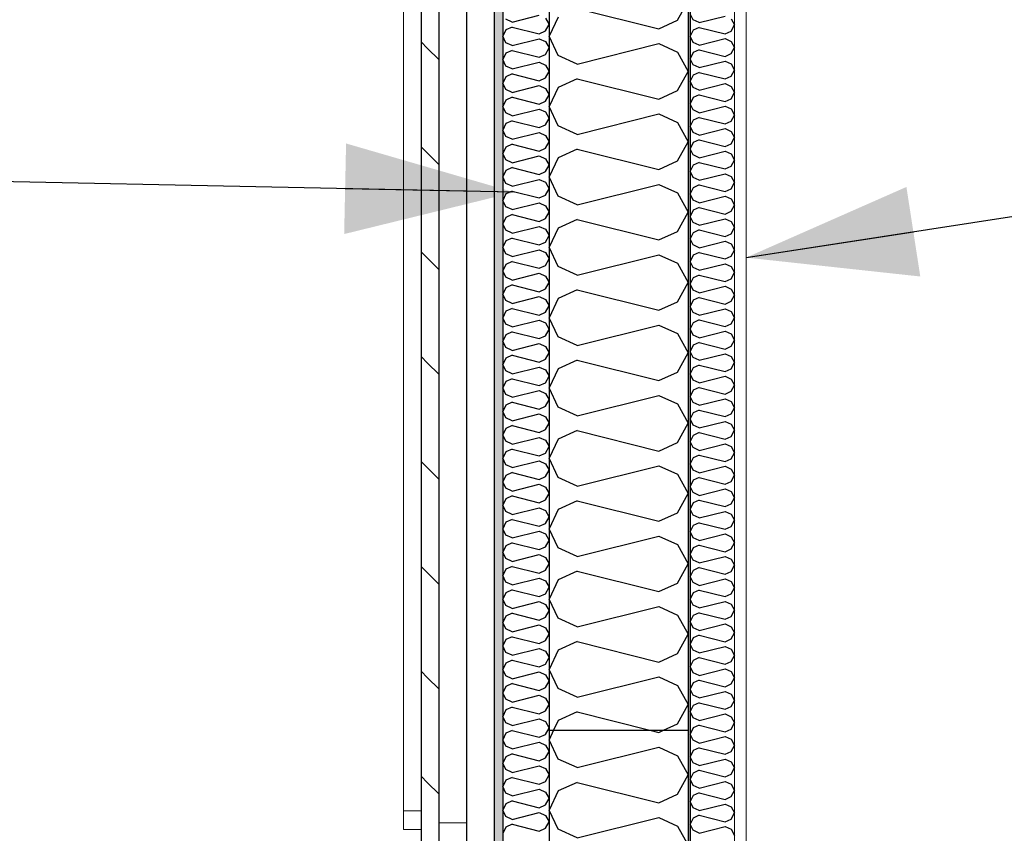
# Model space of a CAD drawing. Header units: millimetres. Extents: x -78869 to -55226, y -2070 to 13065.
# Tile 13 of 74: x -75789 to -74727, y 7639 to 8516. Entities that reach past the tile are written whole.
import ezdxf
from ezdxf.enums import TextEntityAlignment as Align

# ---------------------------------------------------------------- set-up
doc = ezdxf.new("R2010")
doc.units = ezdxf.units.MM
doc.header["$LTSCALE"] = 0.5
doc.header["$MEASUREMENT"] = 0
for name, pattern in [('Akselinje', [1500, 1000, -200, 100, -200]), ('PLINE', [0]), ('Wipeout_Contour', [2000, 0, -2000])]:
    doc.linetypes.add(name, pattern=pattern)
for name, color, linetype in [('232- Ikke-bærende yttervegger', 7, 'Continuous'), ('232- Ikke-bærende yttervegger (Skravur)', 7, 'Continuous'), ('232- Ikke-bærende yttervegger (Skravur)(Nye konstruksjoner)', 7, 'Continuous'), ('232- Ikke-bærende yttervegger(Nye konstruksjoner)', 7, 'Continuous'), ('235- Utvendig kledning og overflate (Skravur)(Nye konstruksjoner)', 7, 'Continuous'), ('235- Utvendig kledning og overflate(Nye konstruksjoner)', 7, 'Continuous'), ('82-- Modullinjer', 7, 'Continuous'), ('832- Tekst bygning(Nye konstruksjoner)', 7, 'Continuous')]:
    doc.layers.add(name, color=color, linetype=linetype)
doc.layers.add('234- Vinduer_ dører_ porter(Nye konstruksjoner)', color=7, linetype='Continuous', lineweight=0)
doc.layers.add('236- Innvendig kledning og overflate(Nye konstruksjoner)', color=7, linetype='Continuous', lineweight=0)
doc.styles.add('GENERATED_STYLE_1', font='arial.ttf')
doc.dimstyles.new('GENERATED_STYLE__2', dxfattribs={"dimtxt": 0.18, "dimasz": 182.4, "dimexe": 0.18, "dimexo": 0.0625, "dimgap": 0, "dimtad": 0, "dimtih": 1, "dimtoh": 1, "dimdec": 4, "dimzin": 0, "dimdsep": 46, "dimcen": 0.09, "dimadec": 0, "dimazin": 0, "dimtfac": 1, "dimtdec": 4, "dimtmove": 0, "dimatfit": 3, "dimldrblk": 'ARROWHEAD_5', "dimfxl": 1, "dimtolj": 1, "dimtzin": 0, "dimarcsym": 0})

# ---------------------------------------------------------------- blocks, each defined once
blk = doc.blocks.new('*X7')
at = {"layer": '232- Ikke-bærende yttervegger (Skravur)', "linetype": 'PLINE'}
for p, q in [((-75213.3, 7750), (-75218.2, 7739.7)), ((-75109.5, 7750), (-75100, 7747.6)), ((-75100, 7747.6), (-75094.8, 7750)), ((-75208.4, 7718.9), (-75218.2, 7739.7)), ((-75188, 7709.7), (-75100, 7731.7)), ((-75100, 7731.7), (-75079.7, 7722.4)), ((-75188, 7709.7), (-75208.4, 7718.9)), ((-75079.7, 7722.4), (-75068.2, 7701.7)), ((-75079.7, 7681), (-75068.2, 7701.7)), ((-75188, 7693.7), (-75208.4, 7684.5)), ((-75188, 7693.7), (-75100, 7671.7)), ((-75208.4, 7684.5), (-75218.2, 7663.8)), ((-75100, 7671.7), (-75079.7, 7681)), ((-75208.4, 7643.1), (-75218.2, 7663.8)), ((-75188, 7633.8), (-75100, 7655.8)), ((-75100, 7655.8), (-75079.7, 7646.6)), ((-75188, 7633.8), (-75208.4, 7643.1)), ((-75079.7, 7646.6), (-75068.2, 7625.8))]:
    blk.add_line(p, q, dxfattribs=at)
blk = doc.blocks.new('*X11')
at = {"layer": '232- Ikke-bærende yttervegger (Skravur)(Nye konstruksjoner)', "linetype": 'PLINE'}
for p, q in [((-75063, 8516.1), (-75066.2, 8522.7)), ((-75056.5, 8513.1), (-75063, 8516.1)), ((-75056.5, 8513.1), (-75028.4, 8520.2)), ((-75021.9, 8517.2), (-75018.2, 8510.6)), ((-75063, 8505.1), (-75066.2, 8498.4)), ((-75056.5, 8508), (-75063, 8505.1)), ((-75056.5, 8508), (-75028.4, 8501)), ((-75028.4, 8501), (-75021.9, 8504)), ((-75021.9, 8504), (-75018.2, 8510.6)), ((-75063, 8491.8), (-75066.2, 8498.4)), ((-75056.5, 8488.9), (-75028.4, 8495.9)), ((-75028.4, 8495.9), (-75021.9, 8492.9)), ((-75021.9, 8492.9), (-75018.2, 8486.3)), ((-75056.5, 8488.9), (-75063, 8491.8)), ((-75056.5, 8483.8), (-75063, 8480.8)), ((-75056.5, 8483.8), (-75028.4, 8476.7)), ((-75021.9, 8479.7), (-75018.2, 8486.3)), ((-75063, 8480.8), (-75066.2, 8474.2)), ((-75063, 8467.5), (-75066.2, 8474.2)), ((-75056.5, 8464.6), (-75028.4, 8471.6)), ((-75028.4, 8476.7), (-75021.9, 8479.7)), ((-75028.4, 8471.6), (-75021.9, 8468.7)), ((-75056.5, 8464.6), (-75063, 8467.5)), ((-75021.9, 8468.7), (-75018.2, 8462)), ((-75021.9, 8455.4), (-75018.2, 8462)), ((-75063, 8456.5), (-75066.2, 8449.9)), ((-75063, 8443.3), (-75066.2, 8449.9)), ((-75056.5, 8459.5), (-75063, 8456.5)), ((-75056.5, 8459.5), (-75028.4, 8452.4)), ((-75028.4, 8452.4), (-75021.9, 8455.4)), ((-75056.5, 8440.3), (-75063, 8443.3)), ((-75056.5, 8440.3), (-75028.4, 8447.3)), ((-75028.4, 8447.3), (-75021.9, 8444.4)), ((-75021.9, 8444.4), (-75018.2, 8437.7)), ((-75063, 8432.2), (-75066.2, 8425.6)), ((-75056.5, 8435.2), (-75063, 8432.2)), ((-75056.5, 8435.2), (-75028.4, 8428.2)), ((-75028.4, 8428.2), (-75021.9, 8431.1)), ((-75021.9, 8431.1), (-75018.2, 8437.7)), ((-75063, 8419), (-75066.2, 8425.6)), ((-75056.5, 8416), (-75063, 8419)), ((-75056.5, 8416), (-75028.4, 8423.1)), ((-75028.4, 8423.1), (-75021.9, 8420.1)), ((-75021.9, 8420.1), (-75018.2, 8413.5)), ((-75063, 8408), (-75066.2, 8401.3)), ((-75056.5, 8410.9), (-75063, 8408)), ((-75056.5, 8410.9), (-75028.4, 8403.9)), ((-75021.9, 8406.8), (-75018.2, 8413.5)), ((-75063, 8394.7), (-75066.2, 8401.3)), ((-75056.5, 8391.7), (-75028.4, 8398.8)), ((-75028.4, 8403.9), (-75021.9, 8406.8)), ((-75028.4, 8398.8), (-75021.9, 8395.8)), ((-75056.5, 8391.7), (-75063, 8394.7)), ((-75056.5, 8386.6), (-75063, 8383.7)), ((-75056.5, 8386.6), (-75028.4, 8379.6)), ((-75021.9, 8395.8), (-75018.2, 8389.2)), ((-75021.9, 8382.5), (-75018.2, 8389.2)), ((-75063, 8383.7), (-75066.2, 8377)), ((-75063, 8370.4), (-75066.2, 8377)), ((-75028.4, 8379.6), (-75021.9, 8382.5)), ((-75056.5, 8367.4), (-75063, 8370.4)), ((-75056.5, 8367.4), (-75028.4, 8374.5)), ((-75028.4, 8374.5), (-75021.9, 8371.5)), ((-75021.9, 8371.5), (-75018.2, 8364.9)), ((-75021.9, 8358.3), (-75018.2, 8364.9)), ((-75063, 8359.4), (-75066.2, 8352.8)), ((-75056.5, 8362.3), (-75063, 8359.4)), ((-75056.5, 8362.3), (-75028.4, 8355.3)), ((-75028.4, 8355.3), (-75021.9, 8358.3)), ((-75063, 8346.1), (-75066.2, 8352.8)), ((-75056.5, 8343.2), (-75063, 8346.1)), ((-75056.5, 8343.2), (-75028.4, 8350.2)), ((-75028.4, 8350.2), (-75021.9, 8347.2)), ((-75021.9, 8347.2), (-75018.2, 8340.6)), ((-75063, 8335.1), (-75066.2, 8328.5)), ((-75056.5, 8338.1), (-75063, 8335.1)), ((-75056.5, 8338.1), (-75028.4, 8331)), ((-75028.4, 8331), (-75021.9, 8334)), ((-75021.9, 8334), (-75018.2, 8340.6)), ((-75063, 8321.8), (-75066.2, 8328.5)), ((-75056.5, 8318.9), (-75028.4, 8325.9)), ((-75028.4, 8325.9), (-75021.9, 8323)), ((-75021.9, 8323), (-75018.2, 8316.3)), ((-75056.5, 8318.9), (-75063, 8321.8)), ((-75056.5, 8313.8), (-75063, 8310.8)), ((-75056.5, 8313.8), (-75028.4, 8306.7)), ((-75021.9, 8309.7), (-75018.2, 8316.3)), ((-75063, 8310.8), (-75066.2, 8304.2)), ((-75063, 8297.6), (-75066.2, 8304.2)), ((-75056.5, 8294.6), (-75028.4, 8301.6)), ((-75028.4, 8306.7), (-75021.9, 8309.7)), ((-75028.4, 8301.6), (-75021.9, 8298.7)), ((-75056.5, 8294.6), (-75063, 8297.6)), ((-75021.9, 8298.7), (-75018.2, 8292.1)), ((-75021.9, 8285.4), (-75018.2, 8292.1)), ((-75063, 8286.5), (-75066.2, 8279.9)), ((-75063, 8273.3), (-75066.2, 8279.9)), ((-75056.5, 8289.5), (-75063, 8286.5)), ((-75056.5, 8289.5), (-75028.4, 8282.5)), ((-75028.4, 8282.5), (-75021.9, 8285.4)), ((-75056.5, 8270.3), (-75063, 8273.3)), ((-75056.5, 8270.3), (-75028.4, 8277.4)), ((-75028.4, 8277.4), (-75021.9, 8274.4)), ((-75021.9, 8274.4), (-75018.2, 8267.8)), ((-75063, 8262.3), (-75066.2, 8255.6)), ((-75056.5, 8265.2), (-75063, 8262.3)), ((-75056.5, 8265.2), (-75028.4, 8258.2)), ((-75028.4, 8258.2), (-75021.9, 8261.1)), ((-75021.9, 8261.1), (-75018.2, 8267.8)), ((-75063, 8249), (-75066.2, 8255.6)), ((-75056.5, 8246), (-75063, 8249)), ((-75056.5, 8246), (-75028.4, 8253.1)), ((-75028.4, 8253.1), (-75021.9, 8250.1)), ((-75021.9, 8250.1), (-75018.2, 8243.5)), ((-75063, 8238), (-75066.2, 8231.4)), ((-75056.5, 8240.9), (-75063, 8238)), ((-75056.5, 8240.9), (-75028.4, 8233.9)), ((-75021.9, 8236.9), (-75018.2, 8243.5)), ((-75063, 8224.7), (-75066.2, 8231.4)), ((-75056.5, 8221.8), (-75028.4, 8228.8)), ((-75028.4, 8233.9), (-75021.9, 8236.9)), ((-75028.4, 8228.8), (-75021.9, 8225.8)), ((-75056.5, 8221.8), (-75063, 8224.7)), ((-75056.5, 8216.7), (-75063, 8213.7)), ((-75056.5, 8216.7), (-75028.4, 8209.6)), ((-75021.9, 8225.8), (-75018.2, 8219.2)), ((-75021.9, 8212.6), (-75018.2, 8219.2)), ((-75063, 8213.7), (-75066.2, 8207.1)), ((-75063, 8200.4), (-75066.2, 8207.1)), ((-75028.4, 8209.6), (-75021.9, 8212.6)), ((-75056.5, 8197.5), (-75063, 8200.4)), ((-75056.5, 8197.5), (-75028.4, 8204.5)), ((-75028.4, 8204.5), (-75021.9, 8201.6)), ((-75021.9, 8201.6), (-75018.2, 8194.9)), ((-75021.9, 8188.3), (-75018.2, 8194.9)), ((-75063, 8189.4), (-75066.2, 8182.8)), ((-75056.5, 8192.4), (-75063, 8189.4)), ((-75056.5, 8192.4), (-75028.4, 8185.3)), ((-75028.4, 8185.3), (-75021.9, 8188.3)), ((-75063, 8176.2), (-75066.2, 8182.8)), ((-75056.5, 8173.2), (-75063, 8176.2)), ((-75056.5, 8173.2), (-75028.4, 8180.2)), ((-75028.4, 8180.2), (-75021.9, 8177.3)), ((-75021.9, 8177.3), (-75018.2, 8170.6)), ((-75063, 8165.1), (-75066.2, 8158.5)), ((-75056.5, 8168.1), (-75063, 8165.1)), ((-75056.5, 8168.1), (-75028.4, 8161.1)), ((-75028.4, 8161.1), (-75021.9, 8164)), ((-75021.9, 8164), (-75018.2, 8170.6)), ((-75063, 8151.9), (-75066.2, 8158.5)), ((-75056.5, 8148.9), (-75028.4, 8156)), ((-75028.4, 8156), (-75021.9, 8153)), ((-75021.9, 8153), (-75018.2, 8146.4)), ((-75056.5, 8148.9), (-75063, 8151.9)), ((-75056.5, 8143.8), (-75063, 8140.9)), ((-75056.5, 8143.8), (-75028.4, 8136.8)), ((-75021.9, 8139.7), (-75018.2, 8146.4)), ((-75063, 8140.9), (-75066.2, 8134.2)), ((-75063, 8127.6), (-75066.2, 8134.2)), ((-75056.5, 8124.6), (-75028.4, 8131.7)), ((-75028.4, 8136.8), (-75021.9, 8139.7)), ((-75028.4, 8131.7), (-75021.9, 8128.7)), ((-75056.5, 8124.6), (-75063, 8127.6)), ((-75021.9, 8128.7), (-75018.2, 8122.1)), ((-75021.9, 8115.5), (-75018.2, 8122.1)), ((-75063, 8116.6), (-75066.2, 8109.9)), ((-75056.5, 8119.5), (-75063, 8116.6)), ((-75056.5, 8119.5), (-75028.4, 8112.5)), ((-75028.4, 8112.5), (-75021.9, 8115.5)), ((-75063, 8103.3), (-75066.2, 8109.9)), ((-75056.5, 8100.4), (-75063, 8103.3)), ((-75056.5, 8100.4), (-75028.4, 8107.4)), ((-75028.4, 8107.4), (-75021.9, 8104.4)), ((-75021.9, 8104.4), (-75018.2, 8097.8)), ((-75063, 8092.3), (-75066.2, 8085.7)), ((-75056.5, 8095.3), (-75063, 8092.3)), ((-75056.5, 8095.3), (-75028.4, 8088.2)), ((-75028.4, 8088.2), (-75021.9, 8091.2)), ((-75021.9, 8091.2), (-75018.2, 8097.8)), ((-75063, 8079), (-75066.2, 8085.7)), ((-75056.5, 8076.1), (-75063, 8079)), ((-75056.5, 8076.1), (-75028.4, 8083.1)), ((-75028.4, 8083.1), (-75021.9, 8080.2)), ((-75021.9, 8080.2), (-75018.2, 8073.5)), ((-75063, 8068), (-75066.2, 8061.4)), ((-75056.5, 8071), (-75063, 8068)), ((-75056.5, 8071), (-75028.4, 8063.9)), ((-75021.9, 8066.9), (-75018.2, 8073.5)), ((-75063, 8054.8), (-75066.2, 8061.4)), ((-75056.5, 8051.8), (-75028.4, 8058.8)), ((-75028.4, 8063.9), (-75021.9, 8066.9)), ((-75028.4, 8058.8), (-75021.9, 8055.9)), ((-75056.5, 8051.8), (-75063, 8054.8)), ((-75056.5, 8046.7), (-75063, 8043.7)), ((-75056.5, 8046.7), (-75028.4, 8039.7)), ((-75021.9, 8055.9), (-75018.2, 8049.2)), ((-75021.9, 8042.6), (-75018.2, 8049.2)), ((-75063, 8043.7), (-75066.2, 8037.1)), ((-75063, 8030.5), (-75066.2, 8037.1)), ((-75028.4, 8039.7), (-75021.9, 8042.6)), ((-75056.5, 8027.5), (-75063, 8030.5)), ((-75056.5, 8027.5), (-75028.4, 8034.6)), ((-75028.4, 8034.6), (-75021.9, 8031.6)), ((-75021.9, 8031.6), (-75018.2, 8025)), ((-75063, 8019.5), (-75066.2, 8012.8)), ((-75056.5, 8022.4), (-75063, 8019.5)), ((-75056.5, 8022.4), (-75028.4, 8015.4)), ((-75028.4, 8015.4), (-75021.9, 8018.3)), ((-75021.9, 8018.3), (-75018.2, 8025)), ((-75063, 8006.2), (-75066.2, 8012.8)), ((-75056.5, 8003.2), (-75063, 8006.2)), ((-75056.5, 8003.2), (-75028.4, 8010.3)), ((-75028.4, 8010.3), (-75021.9, 8007.3)), ((-75021.9, 8007.3), (-75018.2, 8000.7)), ((-75063, 7995.2), (-75066.2, 7988.5)), ((-75056.5, 7998.1), (-75063, 7995.2)), ((-75056.5, 7998.1), (-75028.4, 7991.1)), ((-75028.4, 7991.1), (-75021.9, 7994)), ((-75021.9, 7994), (-75018.2, 8000.7)), ((-75063, 7981.9), (-75066.2, 7988.5)), ((-75056.5, 7978.9), (-75028.4, 7986)), ((-75028.4, 7986), (-75021.9, 7983)), ((-75021.9, 7983), (-75018.2, 7976.4)), ((-75056.5, 7978.9), (-75063, 7981.9)), ((-75056.5, 7973.8), (-75063, 7970.9)), ((-75056.5, 7973.8), (-75028.4, 7966.8)), ((-75021.9, 7969.8), (-75018.2, 7976.4)), ((-75063, 7970.9), (-75066.2, 7964.3)), ((-75063, 7957.6), (-75066.2, 7964.3)), ((-75056.5, 7954.7), (-75028.4, 7961.7)), ((-75028.4, 7966.8), (-75021.9, 7969.8)), ((-75028.4, 7961.7), (-75021.9, 7958.7)), ((-75056.5, 7954.7), (-75063, 7957.6)), ((-75021.9, 7958.7), (-75018.2, 7952.1)), ((-75021.9, 7945.5), (-75018.2, 7952.1)), ((-75063, 7946.6), (-75066.2, 7940)), ((-75056.5, 7949.6), (-75063, 7946.6)), ((-75056.5, 7949.6), (-75028.4, 7942.5)), ((-75028.4, 7942.5), (-75021.9, 7945.5)), ((-75063, 7933.3), (-75066.2, 7940)), ((-75056.5, 7930.4), (-75063, 7933.3)), ((-75056.5, 7930.4), (-75028.4, 7937.4)), ((-75028.4, 7937.4), (-75021.9, 7934.5)), ((-75021.9, 7934.5), (-75018.2, 7927.8)), ((-75063, 7922.3), (-75066.2, 7915.7)), ((-75056.5, 7925.3), (-75063, 7922.3)), ((-75056.5, 7925.3), (-75028.4, 7918.2)), ((-75028.4, 7918.2), (-75021.9, 7921.2)), ((-75021.9, 7921.2), (-75018.2, 7927.8)), ((-75063, 7909.1), (-75066.2, 7915.7)), ((-75056.5, 7906.1), (-75063, 7909.1)), ((-75056.5, 7906.1), (-75028.4, 7913.1)), ((-75028.4, 7913.1), (-75021.9, 7910.2)), ((-75021.9, 7910.2), (-75018.2, 7903.6)), ((-75063, 7898), (-75066.2, 7891.4)), ((-75056.5, 7901), (-75063, 7898)), ((-75056.5, 7901), (-75028.4, 7894)), ((-75021.9, 7896.9), (-75018.2, 7903.6)), ((-75063, 7884.8), (-75066.2, 7891.4)), ((-75056.5, 7881.8), (-75028.4, 7888.9)), ((-75028.4, 7894), (-75021.9, 7896.9)), ((-75028.4, 7888.9), (-75021.9, 7885.9)), ((-75056.5, 7881.8), (-75063, 7884.8)), ((-75056.5, 7876.7), (-75063, 7873.8)), ((-75056.5, 7876.7), (-75028.4, 7869.7)), ((-75021.9, 7885.9), (-75018.2, 7879.3)), ((-75021.9, 7872.6), (-75018.2, 7879.3)), ((-75063, 7873.8), (-75066.2, 7867.1)), ((-75063, 7860.5), (-75066.2, 7867.1)), ((-75028.4, 7869.7), (-75021.9, 7872.6)), ((-75056.5, 7857.5), (-75063, 7860.5)), ((-75056.5, 7857.5), (-75028.4, 7864.6)), ((-75028.4, 7864.6), (-75021.9, 7861.6)), ((-75021.9, 7861.6), (-75018.2, 7855)), ((-75063, 7849.5), (-75066.2, 7842.9)), ((-75056.5, 7852.4), (-75063, 7849.5)), ((-75056.5, 7852.4), (-75028.4, 7845.4)), ((-75028.4, 7845.4), (-75021.9, 7848.4)), ((-75021.9, 7848.4), (-75018.2, 7855)), ((-75063, 7836.2), (-75066.2, 7842.9)), ((-75056.5, 7833.3), (-75063, 7836.2)), ((-75056.5, 7833.3), (-75028.4, 7840.3)), ((-75028.4, 7840.3), (-75021.9, 7837.3)), ((-75021.9, 7837.3), (-75018.2, 7830.7)), ((-75063, 7825.2), (-75066.2, 7818.6)), ((-75056.5, 7828.2), (-75063, 7825.2)), ((-75056.5, 7828.2), (-75028.4, 7821.1)), ((-75028.4, 7821.1), (-75021.9, 7824.1)), ((-75021.9, 7824.1), (-75018.2, 7830.7)), ((-75063, 7811.9), (-75066.2, 7818.6)), ((-75056.5, 7809), (-75028.4, 7816)), ((-75028.4, 7816), (-75021.9, 7813.1)), ((-75021.9, 7813.1), (-75018.2, 7806.4)), ((-75056.5, 7809), (-75063, 7811.9)), ((-75056.5, 7803.9), (-75063, 7800.9)), ((-75056.5, 7803.9), (-75028.4, 7796.8)), ((-75021.9, 7799.8), (-75018.2, 7806.4)), ((-75063, 7800.9), (-75066.2, 7794.3)), ((-75063, 7787.7), (-75066.2, 7794.3)), ((-75056.5, 7784.7), (-75028.4, 7791.7)), ((-75028.4, 7796.8), (-75021.9, 7799.8)), ((-75028.4, 7791.7), (-75021.9, 7788.8)), ((-75056.5, 7784.7), (-75063, 7787.7)), ((-75021.9, 7788.8), (-75018.2, 7782.1)), ((-75021.9, 7775.5), (-75018.2, 7782.1)), ((-75063, 7776.6), (-75066.2, 7770)), ((-75056.5, 7779.6), (-75063, 7776.6)), ((-75056.5, 7779.6), (-75028.4, 7772.6)), ((-75028.4, 7772.6), (-75021.9, 7775.5)), ((-75063, 7763.4), (-75066.2, 7770)), ((-75056.5, 7760.4), (-75063, 7763.4)), ((-75056.5, 7760.4), (-75028.4, 7767.5)), ((-75028.4, 7767.5), (-75021.9, 7764.5)), ((-75021.9, 7764.5), (-75018.2, 7757.9)), ((-75063, 7752.4), (-75066.2, 7745.7)), ((-75056.5, 7755.3), (-75063, 7752.4)), ((-75056.5, 7755.3), (-75028.4, 7748.3)), ((-75028.4, 7748.3), (-75021.9, 7751.2)), ((-75021.9, 7751.2), (-75018.2, 7757.9)), ((-75063, 7739.1), (-75066.2, 7745.7)), ((-75056.5, 7736.1), (-75063, 7739.1)), ((-75056.5, 7736.1), (-75028.4, 7743.2)), ((-75028.4, 7743.2), (-75021.9, 7740.2)), ((-75021.9, 7740.2), (-75018.2, 7733.6)), ((-75063, 7728.1), (-75066.2, 7721.4)), ((-75056.5, 7731), (-75063, 7728.1)), ((-75056.5, 7731), (-75028.4, 7724)), ((-75021.9, 7727), (-75018.2, 7733.6)), ((-75063, 7714.8), (-75066.2, 7721.4)), ((-75056.5, 7711.9), (-75028.4, 7718.9)), ((-75028.4, 7724), (-75021.9, 7727)), ((-75028.4, 7718.9), (-75021.9, 7715.9)), ((-75056.5, 7711.9), (-75063, 7714.8)), ((-75056.5, 7706.8), (-75063, 7703.8)), ((-75056.5, 7706.8), (-75028.4, 7699.7)), ((-75021.9, 7715.9), (-75018.2, 7709.3)), ((-75021.9, 7702.7), (-75018.2, 7709.3)), ((-75063, 7703.8), (-75066.2, 7697.2)), ((-75063, 7690.5), (-75066.2, 7697.2)), ((-75028.4, 7699.7), (-75021.9, 7702.7)), ((-75056.5, 7687.6), (-75063, 7690.5)), ((-75056.5, 7687.6), (-75028.4, 7694.6)), ((-75028.4, 7694.6), (-75021.9, 7691.7)), ((-75021.9, 7691.7), (-75018.2, 7685)), ((-75063, 7679.5), (-75066.2, 7672.9)), ((-75056.5, 7682.5), (-75063, 7679.5)), ((-75056.5, 7682.5), (-75028.4, 7675.4)), ((-75028.4, 7675.4), (-75021.9, 7678.4)), ((-75021.9, 7678.4), (-75018.2, 7685)), ((-75063, 7666.3), (-75066.2, 7672.9)), ((-75056.5, 7663.3), (-75063, 7666.3)), ((-75056.5, 7663.3), (-75028.4, 7670.3)), ((-75028.4, 7670.3), (-75021.9, 7667.4)), ((-75021.9, 7667.4), (-75018.2, 7660.7)), ((-75063, 7655.2), (-75066.2, 7648.6)), ((-75056.5, 7658.2), (-75063, 7655.2)), ((-75056.5, 7658.2), (-75028.4, 7651.2)), ((-75028.4, 7651.2), (-75021.9, 7654.1)), ((-75021.9, 7654.1), (-75018.2, 7660.7)), ((-75063, 7642), (-75066.2, 7648.6)), ((-75056.5, 7639), (-75028.4, 7646.1)), ((-75028.4, 7646.1), (-75021.9, 7643.1)), ((-75021.9, 7643.1), (-75018.2, 7636.5)), ((-75056.5, 7639), (-75063, 7642))]:
    blk.add_line(p, q, dxfattribs=at)
blk = doc.blocks.new('*X12')
at = {"layer": '235- Utvendig kledning og overflate (Skravur)(Nye konstruksjoner)', "linetype": 'PLINE'}
for p, q in [((-75258.1, 8513.7), (-75264.9, 8516.8)), ((-75258.1, 8513.7), (-75228.8, 8521.1)), ((-75222, 8518), (-75218.2, 8511.1)), ((-75264.9, 8505.4), (-75268.2, 8498.4)), ((-75258.1, 8508.4), (-75264.9, 8505.4)), ((-75258.1, 8508.4), (-75228.8, 8501.1)), ((-75228.8, 8501.1), (-75222, 8504.2)), ((-75222, 8504.2), (-75218.2, 8511.1)), ((-75264.9, 8491.5), (-75268.2, 8498.4)), ((-75258.1, 8488.5), (-75228.8, 8495.8)), ((-75228.8, 8495.8), (-75222, 8492.7)), ((-75222, 8492.7), (-75218.2, 8485.8)), ((-75258.1, 8488.5), (-75264.9, 8491.5)), ((-75258.1, 8483.1), (-75264.9, 8480.1)), ((-75258.1, 8483.1), (-75228.8, 8475.8)), ((-75222, 8478.9), (-75218.2, 8485.8)), ((-75264.9, 8480.1), (-75268.2, 8473.2)), ((-75264.9, 8466.2), (-75268.2, 8473.2)), ((-75228.8, 8475.8), (-75222, 8478.9)), ((-75258.1, 8463.2), (-75264.9, 8466.2)), ((-75258.1, 8463.2), (-75228.8, 8470.5)), ((-75228.8, 8470.5), (-75222, 8467.4)), ((-75222, 8467.4), (-75218.2, 8460.5)), ((-75222, 8453.6), (-75218.2, 8460.5)), ((-75264.9, 8454.8), (-75268.2, 8447.9)), ((-75258.1, 8457.8), (-75264.9, 8454.8)), ((-75258.1, 8457.8), (-75228.8, 8450.5)), ((-75228.8, 8450.5), (-75222, 8453.6)), ((-75264.9, 8441), (-75268.2, 8447.9)), ((-75258.1, 8437.9), (-75264.9, 8441)), ((-75258.1, 8437.9), (-75228.8, 8445.2)), ((-75228.8, 8445.2), (-75222, 8442.1)), ((-75222, 8442.1), (-75218.2, 8435.2)), ((-75264.9, 8429.5), (-75268.2, 8422.6)), ((-75258.1, 8432.6), (-75264.9, 8429.5)), ((-75258.1, 8432.6), (-75228.8, 8425.2)), ((-75222, 8428.3), (-75218.2, 8435.2)), ((-75264.9, 8415.7), (-75268.2, 8422.6)), ((-75258.1, 8412.6), (-75228.8, 8419.9)), ((-75228.8, 8425.2), (-75222, 8428.3)), ((-75228.8, 8419.9), (-75222, 8416.8)), ((-75258.1, 8412.6), (-75264.9, 8415.7)), ((-75258.1, 8407.3), (-75264.9, 8404.2)), ((-75258.1, 8407.3), (-75228.8, 8399.9)), ((-75222, 8416.8), (-75218.2, 8409.9)), ((-75222, 8403), (-75218.2, 8409.9)), ((-75264.9, 8404.2), (-75268.2, 8397.3)), ((-75264.9, 8390.4), (-75268.2, 8397.3)), ((-75228.8, 8399.9), (-75222, 8403)), ((-75258.1, 8387.3), (-75264.9, 8390.4)), ((-75258.1, 8387.3), (-75228.8, 8394.6)), ((-75228.8, 8394.6), (-75222, 8391.5)), ((-75222, 8391.5), (-75218.2, 8384.6)), ((-75264.9, 8378.9), (-75268.2, 8372)), ((-75258.1, 8382), (-75264.9, 8378.9)), ((-75258.1, 8382), (-75228.8, 8374.6)), ((-75228.8, 8374.6), (-75222, 8377.7)), ((-75222, 8377.7), (-75218.2, 8384.6)), ((-75264.9, 8365.1), (-75268.2, 8372)), ((-75258.1, 8362), (-75264.9, 8365.1)), ((-75258.1, 8362), (-75228.8, 8369.3)), ((-75228.8, 8369.3), (-75222, 8366.2)), ((-75222, 8366.2), (-75218.2, 8359.3)), ((-75258.1, 8356.7), (-75264.9, 8353.6)), ((-75258.1, 8356.7), (-75228.8, 8349.3)), ((-75222, 8352.4), (-75218.2, 8359.3)), ((-75264.9, 8353.6), (-75268.2, 8346.7)), ((-75264.9, 8339.8), (-75268.2, 8346.7)), ((-75258.1, 8336.7), (-75228.8, 8344)), ((-75228.8, 8349.3), (-75222, 8352.4)), ((-75228.8, 8344), (-75222, 8340.9)), ((-75258.1, 8336.7), (-75264.9, 8339.8)), ((-75222, 8340.9), (-75218.2, 8334)), ((-75222, 8327.1), (-75218.2, 8334)), ((-75264.9, 8328.3), (-75268.2, 8321.4)), ((-75258.1, 8331.4), (-75264.9, 8328.3)), ((-75258.1, 8331.4), (-75228.8, 8324.1)), ((-75228.8, 8324.1), (-75222, 8327.1)), ((-75264.9, 8314.5), (-75268.2, 8321.4)), ((-75258.1, 8311.4), (-75264.9, 8314.5)), ((-75258.1, 8311.4), (-75228.8, 8318.7)), ((-75228.8, 8318.7), (-75222, 8315.7)), ((-75222, 8315.7), (-75218.2, 8308.7)), ((-75264.9, 8303), (-75268.2, 8296.1)), ((-75258.1, 8306.1), (-75264.9, 8303)), ((-75258.1, 8306.1), (-75228.8, 8298.8)), ((-75228.8, 8298.8), (-75222, 8301.8)), ((-75222, 8301.8), (-75218.2, 8308.7)), ((-75264.9, 8289.2), (-75268.2, 8296.1)), ((-75258.1, 8286.1), (-75228.8, 8293.4)), ((-75228.8, 8293.4), (-75222, 8290.4)), ((-75258.1, 8286.1), (-75264.9, 8289.2)), ((-75258.1, 8280.8), (-75264.9, 8277.7)), ((-75258.1, 8280.8), (-75228.8, 8273.5)), ((-75222, 8290.4), (-75218.2, 8283.5)), ((-75222, 8276.5), (-75218.2, 8283.5)), ((-75264.9, 8277.7), (-75268.2, 8270.8)), ((-75264.9, 8263.9), (-75268.2, 8270.8)), ((-75228.8, 8273.5), (-75222, 8276.5)), ((-75258.1, 8260.8), (-75264.9, 8263.9)), ((-75258.1, 8260.8), (-75228.8, 8268.2)), ((-75228.8, 8268.2), (-75222, 8265.1)), ((-75222, 8265.1), (-75218.2, 8258.2)), ((-75264.9, 8252.4), (-75268.2, 8245.5)), ((-75258.1, 8255.5), (-75264.9, 8252.4)), ((-75258.1, 8255.5), (-75228.8, 8248.2)), ((-75228.8, 8248.2), (-75222, 8251.3)), ((-75222, 8251.3), (-75218.2, 8258.2)), ((-75264.9, 8238.6), (-75268.2, 8245.5)), ((-75258.1, 8235.5), (-75264.9, 8238.6)), ((-75258.1, 8235.5), (-75228.8, 8242.9)), ((-75228.8, 8242.9), (-75222, 8239.8)), ((-75222, 8239.8), (-75218.2, 8232.9)), ((-75264.9, 8227.1), (-75268.2, 8220.2)), ((-75258.1, 8230.2), (-75264.9, 8227.1)), ((-75258.1, 8230.2), (-75228.8, 8222.9)), ((-75222, 8226), (-75218.2, 8232.9)), ((-75264.9, 8213.3), (-75268.2, 8220.2)), ((-75258.1, 8210.2), (-75228.8, 8217.6)), ((-75228.8, 8222.9), (-75222, 8226)), ((-75228.8, 8217.6), (-75222, 8214.5)), ((-75258.1, 8210.2), (-75264.9, 8213.3)), ((-75222, 8214.5), (-75218.2, 8207.6)), ((-75222, 8200.7), (-75218.2, 8207.6)), ((-75264.9, 8201.8), (-75268.2, 8194.9)), ((-75264.9, 8188), (-75268.2, 8194.9)), ((-75258.1, 8204.9), (-75264.9, 8201.8)), ((-75258.1, 8204.9), (-75228.8, 8197.6)), ((-75228.8, 8197.6), (-75222, 8200.7)), ((-75258.1, 8184.9), (-75264.9, 8188)), ((-75258.1, 8184.9), (-75228.8, 8192.3)), ((-75228.8, 8192.3), (-75222, 8189.2)), ((-75222, 8189.2), (-75218.2, 8182.3)), ((-75264.9, 8176.5), (-75268.2, 8169.6)), ((-75258.1, 8179.6), (-75264.9, 8176.5)), ((-75258.1, 8179.6), (-75228.8, 8172.3)), ((-75228.8, 8172.3), (-75222, 8175.4)), ((-75222, 8175.4), (-75218.2, 8182.3)), ((-75264.9, 8162.7), (-75268.2, 8169.6)), ((-75258.1, 8159.6), (-75228.8, 8167)), ((-75228.8, 8167), (-75222, 8163.9)), ((-75222, 8163.9), (-75218.2, 8157)), ((-75258.1, 8159.6), (-75264.9, 8162.7)), ((-75258.1, 8154.3), (-75264.9, 8151.3)), ((-75258.1, 8154.3), (-75228.8, 8147)), ((-75222, 8150.1), (-75218.2, 8157)), ((-75264.9, 8151.3), (-75268.2, 8144.3)), ((-75264.9, 8137.4), (-75268.2, 8144.3)), ((-75228.8, 8147), (-75222, 8150.1)), ((-75258.1, 8134.4), (-75264.9, 8137.4)), ((-75258.1, 8134.4), (-75228.8, 8141.7)), ((-75228.8, 8141.7), (-75222, 8138.6)), ((-75222, 8138.6), (-75218.2, 8131.7)), ((-75222, 8124.8), (-75218.2, 8131.7)), ((-75264.9, 8126), (-75268.2, 8119.1)), ((-75258.1, 8129), (-75264.9, 8126)), ((-75258.1, 8129), (-75228.8, 8121.7)), ((-75228.8, 8121.7), (-75222, 8124.8)), ((-75264.9, 8112.1), (-75268.2, 8119.1)), ((-75258.1, 8109.1), (-75264.9, 8112.1)), ((-75258.1, 8109.1), (-75228.8, 8116.4)), ((-75228.8, 8116.4), (-75222, 8113.3)), ((-75222, 8113.3), (-75218.2, 8106.4)), ((-75264.9, 8100.7), (-75268.2, 8093.8)), ((-75258.1, 8103.7), (-75264.9, 8100.7)), ((-75258.1, 8103.7), (-75228.8, 8096.4)), ((-75228.8, 8096.4), (-75222, 8099.5)), ((-75222, 8099.5), (-75218.2, 8106.4)), ((-75264.9, 8086.9), (-75268.2, 8093.8)), ((-75258.1, 8083.8), (-75228.8, 8091.1)), ((-75228.8, 8091.1), (-75222, 8088)), ((-75258.1, 8083.8), (-75264.9, 8086.9)), ((-75258.1, 8078.5), (-75264.9, 8075.4)), ((-75258.1, 8078.5), (-75228.8, 8071.1)), ((-75222, 8088), (-75218.2, 8081.1)), ((-75222, 8074.2), (-75218.2, 8081.1)), ((-75264.9, 8075.4), (-75268.2, 8068.5)), ((-75264.9, 8061.6), (-75268.2, 8068.5)), ((-75228.8, 8071.1), (-75222, 8074.2)), ((-75258.1, 8058.5), (-75264.9, 8061.6)), ((-75258.1, 8058.5), (-75228.8, 8065.8)), ((-75228.8, 8065.8), (-75222, 8062.7)), ((-75222, 8062.7), (-75218.2, 8055.8)), ((-75264.9, 8050.1), (-75268.2, 8043.2)), ((-75258.1, 8053.2), (-75264.9, 8050.1)), ((-75258.1, 8053.2), (-75228.8, 8045.8)), ((-75228.8, 8045.8), (-75222, 8048.9)), ((-75222, 8048.9), (-75218.2, 8055.8)), ((-75264.9, 8036.3), (-75268.2, 8043.2)), ((-75258.1, 8033.2), (-75264.9, 8036.3)), ((-75258.1, 8033.2), (-75228.8, 8040.5)), ((-75228.8, 8040.5), (-75222, 8037.4)), ((-75222, 8037.4), (-75218.2, 8030.5)), ((-75258.1, 8027.9), (-75264.9, 8024.8)), ((-75258.1, 8027.9), (-75228.8, 8020.5)), ((-75222, 8023.6), (-75218.2, 8030.5)), ((-75264.9, 8024.8), (-75268.2, 8017.9)), ((-75264.9, 8011), (-75268.2, 8017.9)), ((-75258.1, 8007.9), (-75228.8, 8015.2)), ((-75228.8, 8020.5), (-75222, 8023.6)), ((-75228.8, 8015.2), (-75222, 8012.1)), ((-75258.1, 8007.9), (-75264.9, 8011)), ((-75222, 8012.1), (-75218.2, 8005.2)), ((-75222, 7998.3), (-75218.2, 8005.2)), ((-75264.9, 7999.5), (-75268.2, 7992.6)), ((-75258.1, 8002.6), (-75264.9, 7999.5)), ((-75258.1, 8002.6), (-75228.8, 7995.2)), ((-75228.8, 7995.2), (-75222, 7998.3)), ((-75264.9, 7985.7), (-75268.2, 7992.6)), ((-75258.1, 7982.6), (-75264.9, 7985.7)), ((-75258.1, 7982.6), (-75228.8, 7989.9)), ((-75228.8, 7989.9), (-75222, 7986.8)), ((-75222, 7986.8), (-75218.2, 7979.9)), ((-75264.9, 7974.2), (-75268.2, 7967.3)), ((-75258.1, 7977.3), (-75264.9, 7974.2)), ((-75258.1, 7977.3), (-75228.8, 7969.9)), ((-75228.8, 7969.9), (-75222, 7973)), ((-75222, 7973), (-75218.2, 7979.9)), ((-75264.9, 7960.4), (-75268.2, 7967.3)), ((-75258.1, 7957.3), (-75228.8, 7964.6)), ((-75228.8, 7964.6), (-75222, 7961.6)), ((-75222, 7961.6), (-75218.2, 7954.6)), ((-75258.1, 7957.3), (-75264.9, 7960.4)), ((-75258.1, 7952), (-75264.9, 7948.9)), ((-75258.1, 7952), (-75228.8, 7944.7)), ((-75222, 7947.7), (-75218.2, 7954.6)), ((-75264.9, 7948.9), (-75268.2, 7942)), ((-75264.9, 7935.1), (-75268.2, 7942)), ((-75228.8, 7944.7), (-75222, 7947.7)), ((-75258.1, 7932), (-75264.9, 7935.1)), ((-75258.1, 7932), (-75228.8, 7939.3)), ((-75228.8, 7939.3), (-75222, 7936.3)), ((-75222, 7936.3), (-75218.2, 7929.4)), ((-75264.9, 7923.6), (-75268.2, 7916.7)), ((-75258.1, 7926.7), (-75264.9, 7923.6)), ((-75258.1, 7926.7), (-75228.8, 7919.4)), ((-75228.8, 7919.4), (-75222, 7922.4)), ((-75222, 7922.4), (-75218.2, 7929.4)), ((-75264.9, 7909.8), (-75268.2, 7916.7)), ((-75258.1, 7906.7), (-75264.9, 7909.8)), ((-75258.1, 7906.7), (-75228.8, 7914)), ((-75228.8, 7914), (-75222, 7911)), ((-75222, 7911), (-75218.2, 7904.1)), ((-75264.9, 7898.3), (-75268.2, 7891.4)), ((-75258.1, 7901.4), (-75264.9, 7898.3)), ((-75258.1, 7901.4), (-75228.8, 7894.1)), ((-75222, 7897.2), (-75218.2, 7904.1)), ((-75264.9, 7884.5), (-75268.2, 7891.4)), ((-75258.1, 7881.4), (-75228.8, 7888.8)), ((-75228.8, 7894.1), (-75222, 7897.2)), ((-75228.8, 7888.8), (-75222, 7885.7)), ((-75258.1, 7881.4), (-75264.9, 7884.5)), ((-75222, 7885.7), (-75218.2, 7878.8)), ((-75222, 7871.9), (-75218.2, 7878.8)), ((-75264.9, 7873), (-75268.2, 7866.1)), ((-75264.9, 7859.2), (-75268.2, 7866.1)), ((-75258.1, 7876.1), (-75264.9, 7873)), ((-75258.1, 7876.1), (-75228.8, 7868.8)), ((-75228.8, 7868.8), (-75222, 7871.9)), ((-75258.1, 7856.1), (-75264.9, 7859.2)), ((-75258.1, 7856.1), (-75228.8, 7863.5)), ((-75228.8, 7863.5), (-75222, 7860.4)), ((-75222, 7860.4), (-75218.2, 7853.5)), ((-75264.9, 7847.7), (-75268.2, 7840.8)), ((-75258.1, 7850.8), (-75264.9, 7847.7)), ((-75258.1, 7850.8), (-75228.8, 7843.5)), ((-75228.8, 7843.5), (-75222, 7846.6)), ((-75222, 7846.6), (-75218.2, 7853.5)), ((-75264.9, 7833.9), (-75268.2, 7840.8)), ((-75258.1, 7830.8), (-75228.8, 7838.2)), ((-75228.8, 7838.2), (-75222, 7835.1)), ((-75222, 7835.1), (-75218.2, 7828.2)), ((-75258.1, 7830.8), (-75264.9, 7833.9)), ((-75258.1, 7825.5), (-75264.9, 7822.4)), ((-75258.1, 7825.5), (-75228.8, 7818.2)), ((-75222, 7821.3), (-75218.2, 7828.2)), ((-75264.9, 7822.4), (-75268.2, 7815.5)), ((-75264.9, 7808.6), (-75268.2, 7815.5)), ((-75258.1, 7805.5), (-75228.8, 7812.9)), ((-75228.8, 7818.2), (-75222, 7821.3)), ((-75228.8, 7812.9), (-75222, 7809.8)), ((-75258.1, 7805.5), (-75264.9, 7808.6)), ((-75222, 7809.8), (-75218.2, 7802.9)), ((-75222, 7796), (-75218.2, 7802.9)), ((-75264.9, 7797.1), (-75268.2, 7790.2)), ((-75258.1, 7800.2), (-75264.9, 7797.1)), ((-75258.1, 7800.2), (-75228.8, 7792.9)), ((-75228.8, 7792.9), (-75222, 7796)), ((-75264.9, 7783.3), (-75268.2, 7790.2)), ((-75258.1, 7780.3), (-75264.9, 7783.3)), ((-75258.1, 7780.3), (-75228.8, 7787.6)), ((-75228.8, 7787.6), (-75222, 7784.5)), ((-75222, 7784.5), (-75218.2, 7777.6)), ((-75264.9, 7771.9), (-75268.2, 7764.9)), ((-75258.1, 7774.9), (-75264.9, 7771.9)), ((-75258.1, 7774.9), (-75228.8, 7767.6)), ((-75228.8, 7767.6), (-75222, 7770.7)), ((-75222, 7770.7), (-75218.2, 7777.6)), ((-75264.9, 7758), (-75268.2, 7764.9)), ((-75258.1, 7755), (-75228.8, 7762.3)), ((-75228.8, 7762.3), (-75222, 7759.2)), ((-75258.1, 7755), (-75264.9, 7758)), ((-75258.1, 7749.6), (-75264.9, 7746.6)), ((-75258.1, 7749.6), (-75228.8, 7742.3)), ((-75222, 7759.2), (-75218.2, 7752.3)), ((-75222, 7745.4), (-75218.2, 7752.3)), ((-75264.9, 7746.6), (-75268.2, 7739.7)), ((-75264.9, 7732.7), (-75268.2, 7739.7)), ((-75228.8, 7742.3), (-75222, 7745.4)), ((-75258.1, 7729.7), (-75264.9, 7732.7)), ((-75258.1, 7729.7), (-75228.8, 7737)), ((-75228.8, 7737), (-75222, 7733.9)), ((-75222, 7733.9), (-75218.2, 7727)), ((-75264.9, 7721.3), (-75268.2, 7714.4)), ((-75258.1, 7724.4), (-75264.9, 7721.3)), ((-75258.1, 7724.4), (-75228.8, 7717)), ((-75228.8, 7717), (-75222, 7720.1)), ((-75222, 7720.1), (-75218.2, 7727)), ((-75264.9, 7707.5), (-75268.2, 7714.4)), ((-75258.1, 7704.4), (-75264.9, 7707.5)), ((-75258.1, 7704.4), (-75228.8, 7711.7)), ((-75228.8, 7711.7), (-75222, 7708.6)), ((-75222, 7708.6), (-75218.2, 7701.7)), ((-75264.9, 7696), (-75268.2, 7689.1)), ((-75258.1, 7699.1), (-75264.9, 7696)), ((-75258.1, 7699.1), (-75228.8, 7691.7)), ((-75222, 7694.8), (-75218.2, 7701.7)), ((-75264.9, 7682.2), (-75268.2, 7689.1)), ((-75258.1, 7679.1), (-75228.8, 7686.4)), ((-75228.8, 7691.7), (-75222, 7694.8)), ((-75228.8, 7686.4), (-75222, 7683.3)), ((-75258.1, 7679.1), (-75264.9, 7682.2)), ((-75222, 7683.3), (-75218.2, 7676.4)), ((-75222, 7669.5), (-75218.2, 7676.4)), ((-75264.9, 7670.7), (-75268.2, 7663.8)), ((-75258.1, 7673.8), (-75264.9, 7670.7)), ((-75258.1, 7673.8), (-75228.8, 7666.4)), ((-75228.8, 7666.4), (-75222, 7669.5)), ((-75264.9, 7656.9), (-75268.2, 7663.8)), ((-75258.1, 7653.8), (-75264.9, 7656.9)), ((-75258.1, 7653.8), (-75228.8, 7661.1)), ((-75228.8, 7661.1), (-75222, 7658)), ((-75222, 7658), (-75218.2, 7651.1)), ((-75264.9, 7645.4), (-75268.2, 7638.5)), ((-75258.1, 7648.5), (-75264.9, 7645.4)), ((-75258.1, 7648.5), (-75228.8, 7641.1)), ((-75228.8, 7641.1), (-75222, 7644.2)), ((-75222, 7644.2), (-75218.2, 7651.1))]:
    blk.add_line(p, q, dxfattribs=at)
blk = doc.blocks.new('*X33')
at = {"layer": '232- Ikke-bærende yttervegger (Skravur)(Nye konstruksjoner)', "linetype": 'PLINE'}
for p, q in [((-75079.7, 8515.7), (-75068.2, 8536.4)), ((-75188, 8528.4), (-75100, 8506.4)), ((-75208.4, 8519.2), (-75218.2, 8498.4)), ((-75100, 8506.4), (-75079.7, 8515.7)), ((-75208.4, 8477.7), (-75218.2, 8498.4)), ((-75188, 8468.5), (-75100, 8490.5)), ((-75100, 8490.5), (-75079.7, 8481.2)), ((-75188, 8468.5), (-75208.4, 8477.7)), ((-75079.7, 8481.2), (-75068.2, 8460.5)), ((-75079.7, 8439.8), (-75068.2, 8460.5)), ((-75188, 8452.5), (-75208.4, 8443.3)), ((-75188, 8452.5), (-75100, 8430.5)), ((-75208.4, 8443.3), (-75218.2, 8422.6)), ((-75100, 8430.5), (-75079.7, 8439.8)), ((-75208.4, 8401.8), (-75218.2, 8422.6)), ((-75188, 8392.6), (-75100, 8414.6)), ((-75100, 8414.6), (-75079.7, 8405.3)), ((-75188, 8392.6), (-75208.4, 8401.8)), ((-75079.7, 8405.3), (-75068.2, 8384.6)), ((-75188, 8376.7), (-75208.4, 8367.4)), ((-75188, 8376.7), (-75100, 8354.7)), ((-75079.7, 8363.9), (-75068.2, 8384.6)), ((-75208.4, 8367.4), (-75218.2, 8346.7)), ((-75100, 8354.7), (-75079.7, 8363.9)), ((-75208.4, 8326), (-75218.2, 8346.7)), ((-75188, 8316.7), (-75100, 8338.7)), ((-75100, 8338.7), (-75079.7, 8329.5)), ((-75188, 8316.7), (-75208.4, 8326)), ((-75079.7, 8329.5), (-75068.2, 8308.7)), ((-75079.7, 8288), (-75068.2, 8308.7)), ((-75208.4, 8291.5), (-75218.2, 8270.8)), ((-75188, 8300.8), (-75208.4, 8291.5)), ((-75188, 8300.8), (-75100, 8278.8)), ((-75100, 8278.8), (-75079.7, 8288)), ((-75208.4, 8250.1), (-75218.2, 8270.8)), ((-75188, 8240.8), (-75100, 8262.8)), ((-75100, 8262.8), (-75079.7, 8253.6)), ((-75188, 8240.8), (-75208.4, 8250.1)), ((-75079.7, 8253.6), (-75068.2, 8232.9)), ((-75079.7, 8212.1), (-75068.2, 8232.9)), ((-75188, 8224.9), (-75208.4, 8215.7)), ((-75188, 8224.9), (-75100, 8202.9)), ((-75208.4, 8215.7), (-75218.2, 8194.9)), ((-75100, 8202.9), (-75079.7, 8212.1)), ((-75208.4, 8174.2), (-75218.2, 8194.9)), ((-75188, 8165), (-75100, 8187)), ((-75100, 8187), (-75079.7, 8177.7)), ((-75188, 8165), (-75208.4, 8174.2)), ((-75079.7, 8177.7), (-75068.2, 8157)), ((-75079.7, 8136.3), (-75068.2, 8157)), ((-75188, 8149), (-75208.4, 8139.8)), ((-75188, 8149), (-75100, 8127)), ((-75208.4, 8139.8), (-75218.2, 8119.1)), ((-75100, 8127), (-75079.7, 8136.3)), ((-75208.4, 8098.3), (-75218.2, 8119.1)), ((-75188, 8089.1), (-75100, 8111.1)), ((-75100, 8111.1), (-75079.7, 8101.8)), ((-75079.7, 8101.8), (-75068.2, 8081.1)), ((-75188, 8089.1), (-75208.4, 8098.3)), ((-75079.7, 8060.4), (-75068.2, 8081.1)), ((-75188, 8073.1), (-75208.4, 8063.9)), ((-75188, 8073.1), (-75100, 8051.1)), ((-75208.4, 8063.9), (-75218.2, 8043.2)), ((-75100, 8051.1), (-75079.7, 8060.4)), ((-75208.4, 8022.4), (-75218.2, 8043.2)), ((-75188, 8013.2), (-75100, 8035.2)), ((-75100, 8035.2), (-75079.7, 8026)), ((-75079.7, 8026), (-75068.2, 8005.2)), ((-75188, 8013.2), (-75208.4, 8022.4)), ((-75079.7, 7984.5), (-75068.2, 8005.2)), ((-75188, 7997.3), (-75208.4, 7988)), ((-75188, 7997.3), (-75100, 7975.3)), ((-75208.4, 7988), (-75218.2, 7967.3)), ((-75100, 7975.3), (-75079.7, 7984.5)), ((-75208.4, 7946.6), (-75218.2, 7967.3)), ((-75188, 7937.3), (-75100, 7959.3)), ((-75100, 7959.3), (-75079.7, 7950.1)), ((-75188, 7937.3), (-75208.4, 7946.6)), ((-75079.7, 7950.1), (-75068.2, 7929.4)), ((-75188, 7921.4), (-75208.4, 7912.1)), ((-75188, 7921.4), (-75100, 7899.4)), ((-75079.7, 7908.6), (-75068.2, 7929.4)), ((-75208.4, 7912.1), (-75218.2, 7891.4)), ((-75100, 7899.4), (-75079.7, 7908.6)), ((-75208.4, 7870.7), (-75218.2, 7891.4)), ((-75188, 7861.4), (-75100, 7883.4)), ((-75100, 7883.4), (-75079.7, 7874.2)), ((-75188, 7861.4), (-75208.4, 7870.7)), ((-75079.7, 7874.2), (-75068.2, 7853.5)), ((-75188, 7845.5), (-75208.4, 7836.3)), ((-75188, 7845.5), (-75100, 7823.5)), ((-75079.7, 7832.8), (-75068.2, 7853.5)), ((-75208.4, 7836.3), (-75218.2, 7815.5)), ((-75100, 7823.5), (-75079.7, 7832.8)), ((-75208.4, 7794.8), (-75218.2, 7815.5)), ((-75188, 7785.6), (-75100, 7807.6)), ((-75100, 7807.6), (-75079.7, 7798.3)), ((-75188, 7785.6), (-75208.4, 7794.8)), ((-75079.7, 7798.3), (-75068.2, 7777.6)), ((-75079.7, 7756.9), (-75068.2, 7777.6)), ((-75208.4, 7760.4), (-75213.3, 7750)), ((-75188, 7769.6), (-75208.4, 7760.4)), ((-75188, 7769.6), (-75109.5, 7750)), ((-75094.8, 7750), (-75079.7, 7756.9))]:
    blk.add_line(p, q, dxfattribs=at)
blk = doc.blocks.new('Standard grid marker[3]', base_point=(-75068.2, 12564.6))
at = {"layer": '82-- Modullinjer', "linetype": 'Akselinje'}
blk.add_line((-75068.2, 12364.6), (-75068.2, 1550), dxfattribs=at)
at = {"layer": '82-- Modullinjer', "style": 'GENERATED_STYLE_1'}
for tag, p in [('AC_MarkerText_1_0', (-75068.2, 12902.1)), ('AC_MarkerText_1_1', (-75068.2, 1187.5))]:
    blk.add_attdef(tag, text='', height=175, rotation=360, dxfattribs=at).set_placement(p, align=Align.TOP_CENTER)
blk = doc.blocks.new('ARROWHEAD_5')
at = {"linetype": 'Continuous'}
blk.add_hatch(color=256, dxfattribs=at).paths.add_polyline_path([(-1, 0.2679), (0, 0), (-1, -0.2679)])
blk.add_line((0, 0), (-1, 0), dxfattribs=at)

msp = doc.modelspace()

# ---------------------------------------------------------------- hatches: boundary and pattern name
at = {"layer": '232- Ikke-bærende yttervegger (Skravur)(Nye konstruksjoner)', "linetype": 'Continuous'}
msp.add_hatch(color=256, dxfattribs=at).paths.add_polyline_path([(-75068.2, 9370), (-75068.2, 6850), (-75066.2, 6850), (-75066.2, 9370)])
h = msp.add_hatch(dxfattribs=at)
h.set_pattern_fill('Gips', color=256, style=0, pattern_type=2)
h.set_pattern_definition([(270, (0, 0), (86.60254, 0), [0, -50]), (270, (43.3, -25), (86.60254, 0), [0, -50])])
h.paths.add_polyline_path([(-75005.7, 9370), (-75018.2, 9370), (-75018.2, 6850), (-75005.7, 6850)])
at = {"layer": '235- Utvendig kledning og overflate (Skravur)(Nye konstruksjoner)', "linetype": 'Continuous'}
h = msp.add_hatch(dxfattribs=at)
h.set_pattern_fill('Skrålinjer_2', color=256, style=0, pattern_type=2)
h.set_pattern_definition([(315, (0, 0), (56.56854, 56.56854), [80, 0])])
h.paths.add_polyline_path([(-75356.2, 9530.9), (-75356.2, 6850), (-75337.2, 6850), (-75337.2, 9533.4)])
h = msp.add_hatch(dxfattribs=at)
h.set_pattern_fill('Prikker_tett', color=256, style=0, pattern_type=2)
h.set_pattern_definition([(0, (0, 0), (0, 43.30127), [0, -25]), (0, (12.5, 21.65), (0, 43.30127), [0, -25])])
h.paths.add_polyline_path([(-75277.2, 9541.3), (-75277.2, 6850), (-75268.2, 6850), (-75268.2, 9542.5)])

# ---------------------------------------------------------------- linework, layer by layer
at = {"linetype": 'PLINE'}
msp.add_line((-75218.2, 7750), (-75068.2, 7750), dxfattribs=at)
at = {"layer": '232- Ikke-bærende yttervegger', "linetype": 'PLINE'}
for p, q in [((-75218.2, 7750), (-75218.2, 6850)), ((-75068.2, 7750), (-75068.2, 6850))]:
    msp.add_line(p, q, dxfattribs=at)
at = {"layer": '232- Ikke-bærende yttervegger(Nye konstruksjoner)', "linetype": 'PLINE'}
for p, q in [((-75066.2, 9370), (-75066.2, 6850)), ((-75218.2, 8650), (-75218.2, 7750)), ((-75068.2, 8650), (-75068.2, 7750))]:
    msp.add_line(p, q, dxfattribs=at)
at = {"layer": '234- Vinduer_ dører_ porter(Nye konstruksjoner)', "linetype": 'PLINE'}
for p, q in [((-75375.2, 9057), (-75375.2, 7663)), ((-75375.2, 7643), (-75375.2, 7663)), ((-75375.2, 7663), (-75356.2, 7663)), ((-75356.2, 7643), (-75375.2, 7643))]:
    msp.add_line(p, q, dxfattribs=at)
at = {"layer": '235- Utvendig kledning og overflate(Nye konstruksjoner)', "linetype": 'PLINE'}
for p, q in [((-75337.2, 9533.4), (-75337.2, 6850)), ((-75268.2, 9542.5), (-75268.2, 6850)), ((-75356.2, 9530.9), (-75356.2, 6850))]:
    msp.add_line(p, q, dxfattribs=at)
at = {"layer": '236- Innvendig kledning og overflate(Nye konstruksjoner)', "linetype": 'PLINE'}
for p, q in [((-75018.2, 9370), (-75018.2, 6850)), ((-75005.7, 9211.4), (-75005.7, 6850))]:
    msp.add_line(p, q, dxfattribs=at)

# ---------------------------------------------------------------- block references
at = {"layer": '232- Ikke-bærende yttervegger'}
msp.add_blockref('*X7', (0, 0), dxfattribs=at)
at = {"layer": '232- Ikke-bærende yttervegger(Nye konstruksjoner)'}
for name in ['*X11', '*X33']:
    msp.add_blockref(name, (0, 0), dxfattribs=at)
at = {"layer": '235- Utvendig kledning og overflate(Nye konstruksjoner)'}
msp.add_blockref('*X12', (0, 0), dxfattribs=at)

# ---------------------------------------------------------------- leaders
at = {"layer": '832- Tekst bygning(Nye konstruksjoner)', "linetype": 'PLINE', "annotation_type": 0, "has_hookline": 1, "hookline_direction": 0, "text_width": 1686.7}
msp.add_leader([(-75005.7, 8259.7), (-74712.5, 8305.1)], dimstyle='GENERATED_STYLE__2', dxfattribs=at)

# ---------------------------------------------------------------- next in the draw order: wipeouts: each hides what was drawn before it
at = {"linetype": 'Wipeout_Contour', "ltscale": 302994.361535}
msp.add_wipeout([(-75307.2, 9537.4), (-75307.2, 6850), (-75277.2, 6850), (-75277.2, 9541.3)], dxfattribs=at).dxf.layer = '235- Utvendig kledning og overflate (Skravur)(Nye konstruksjoner)'

# ---------------------------------------------------------------- next in the draw order: linework, layer by layer
at = {"layer": '234- Vinduer_ dører_ porter(Nye konstruksjoner)', "linetype": 'PLINE'}
msp.add_line((-75307.2, 7650), (-75337.2, 7650), dxfattribs=at)
at = {"layer": '235- Utvendig kledning og overflate(Nye konstruksjoner)', "linetype": 'PLINE'}
for p, q in [((-75307.2, 9537.4), (-75307.2, 6850)), ((-75277.2, 9541.3), (-75277.2, 6850))]:
    msp.add_line(p, q, dxfattribs=at)

# ---------------------------------------------------------------- next in the draw order: block references
at = {"layer": '82-- Modullinjer', "linetype": 'PLINE'}
msp.add_blockref('Standard grid marker[3]', (-75068.2, 12564.6), dxfattribs=at)

# ---------------------------------------------------------------- next in the draw order: leaders
at = {"layer": '832- Tekst bygning(Nye konstruksjoner)', "linetype": 'PLINE', "annotation_type": 0, "has_hookline": 1, "hookline_direction": 1, "text_width": 1461.8}
msp.add_leader([(-75255.7, 8330.1), (-77406.9, 8375.5)], dimstyle='GENERATED_STYLE__2', dxfattribs=at)

doc.saveas('drawing.dxf')
